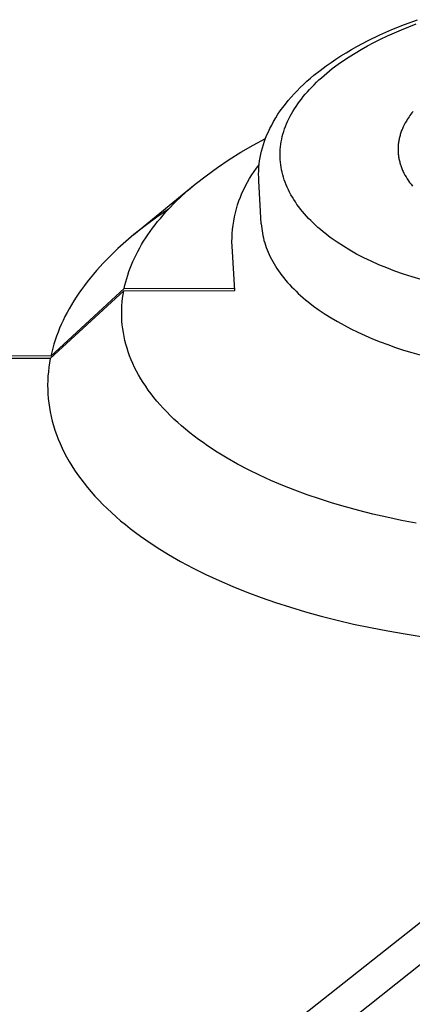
# Model space of a CAD drawing. Header units: millimetres. Extents: x 10636 to 13134, y 8891 to 10552.
# Tile 26 of 34: x 12503 to 12548, y 10045 to 10158. Entities that reach past the tile are written whole.
import ezdxf

# ---------------------------------------------------------------- set-up
doc = ezdxf.new("R2010")
doc.units = ezdxf.units.MM
doc.layers.add('Make2D$Visible$Curvas', color=7, linetype='Continuous')

msp = doc.modelspace()

# ---------------------------------------------------------------- linework, layer by layer
at = {"layer": 'Make2D$Visible$Curvas', "color": 250, "lineweight": -3, "true_color": 0x111111}
for p, q in [((12545.75, 10156.39), (12547.19, 10156.97)), ((12547.19, 10156.97), (12548.68, 10157.52)), ((12547.68, 10156.71), (12548.53, 10157.04)), ((12544.35, 10155.77), (12545.75, 10156.39)), ((12545.22, 10155.66), (12546.02, 10156.02)), ((12546.02, 10156.02), (12546.84, 10156.37)), ((12546.84, 10156.37), (12547.68, 10156.71)), ((12541.73, 10154.45), (12542.36, 10154.79)), ((12542.36, 10154.79), (12543.01, 10155.12)), ((12542.94, 10154.51), (12543.68, 10154.9)), ((12543.01, 10155.12), (12544.35, 10155.77)), ((12543.68, 10154.9), (12544.44, 10155.28)), ((12544.44, 10155.28), (12545.22, 10155.66)), ((12539.9, 10153.37), (12540.5, 10153.74)), ((12540.5, 10153.74), (12541.11, 10154.1)), ((12540.86, 10153.27), (12541.53, 10153.69)), ((12541.11, 10154.1), (12541.73, 10154.45)), ((12541.53, 10153.69), (12542.22, 10154.11)), ((12542.22, 10154.11), (12542.94, 10154.51)), ((12538.21, 10152.24), (12538.76, 10152.62)), ((12538.76, 10152.62), (12539.33, 10153)), ((12538.91, 10151.91), (12539.59, 10152.41)), ((12539.33, 10153), (12539.9, 10153.37)), ((12539.59, 10152.41), (12540.21, 10152.85)), ((12540.21, 10152.85), (12540.86, 10153.27)), ((12536.81, 10151.16), (12537.5, 10151.7)), ((12537.5, 10151.7), (12538.21, 10152.24)), ((12537.97, 10151.13), (12538.27, 10151.39)), ((12538.27, 10151.39), (12538.91, 10151.91)), ((12535.61, 10150.1), (12536, 10150.46)), ((12536, 10150.46), (12536.4, 10150.81)), ((12536.4, 10150.81), (12536.81, 10151.16)), ((12536.82, 10150.07), (12537.09, 10150.34)), ((12537.09, 10150.34), (12537.38, 10150.61)), ((12537.38, 10150.61), (12537.67, 10150.87)), ((12537.67, 10150.87), (12537.97, 10151.13)), ((12534.52, 10149), (12534.87, 10149.37)), ((12534.87, 10149.37), (12535.23, 10149.74)), ((12535.23, 10149.74), (12535.61, 10150.1)), ((12535.81, 10148.98), (12536.05, 10149.26)), ((12536.05, 10149.26), (12536.3, 10149.53)), ((12536.3, 10149.53), (12536.55, 10149.8)), ((12536.55, 10149.8), (12536.82, 10150.07)), ((12533.54, 10147.85), (12533.85, 10148.24)), ((12533.85, 10148.24), (12534.18, 10148.62)), ((12534.18, 10148.62), (12534.52, 10149)), ((12534.95, 10147.86), (12535.15, 10148.15)), ((12535.15, 10148.15), (12535.36, 10148.42)), ((12535.36, 10148.42), (12535.58, 10148.7)), ((12535.58, 10148.7), (12535.81, 10148.98)), ((12532.68, 10146.67), (12532.95, 10147.07)), ((12532.95, 10147.07), (12533.24, 10147.46)), ((12533.24, 10147.46), (12533.54, 10147.85)), ((12534.23, 10146.73), (12534.39, 10147.01)), ((12534.39, 10147.01), (12534.57, 10147.3)), ((12534.57, 10147.3), (12534.75, 10147.58)), ((12534.75, 10147.58), (12534.95, 10147.86)), ((12548.04, 10146.82), (12547.92, 10146.67)), ((12548.16, 10146.98), (12548.04, 10146.82)), ((12531.96, 10145.44), (12532.18, 10145.86)), ((12532.18, 10145.86), (12532.43, 10146.26)), ((12532.43, 10146.26), (12532.68, 10146.67)), ((12533.66, 10145.57), (12533.79, 10145.86)), ((12533.79, 10145.86), (12533.93, 10146.15)), ((12533.93, 10146.15), (12534.07, 10146.44)), ((12534.07, 10146.44), (12534.23, 10146.73)), ((12547.27, 10145.69), (12547.15, 10145.47)), ((12547.4, 10145.9), (12547.27, 10145.69)), ((12547.49, 10146.06), (12547.4, 10145.9)), ((12547.59, 10146.21), (12547.49, 10146.06)), ((12547.7, 10146.37), (12547.59, 10146.21)), ((12547.8, 10146.52), (12547.7, 10146.37)), ((12547.92, 10146.67), (12547.8, 10146.52)), ((12531.42, 10144.31), (12531.58, 10144.67)), ((12531.58, 10144.67), (12531.74, 10145.03)), ((12531.74, 10145.03), (12531.96, 10145.44)), ((12533.25, 10144.41), (12533.34, 10144.7)), ((12533.34, 10144.7), (12533.44, 10144.99)), ((12533.44, 10144.99), (12533.55, 10145.28)), ((12533.55, 10145.28), (12533.66, 10145.57)), ((12546.77, 10144.58), (12546.73, 10144.47)), ((12546.81, 10144.69), (12546.77, 10144.58)), ((12546.85, 10144.8), (12546.81, 10144.69)), ((12546.9, 10144.91), (12546.85, 10144.8)), ((12546.94, 10145.02), (12546.9, 10144.91)), ((12546.99, 10145.13), (12546.94, 10145.02)), ((12547.04, 10145.25), (12546.99, 10145.13)), ((12547.15, 10145.47), (12547.04, 10145.25)), ((12531.01, 10143.21), (12531.14, 10143.57)), ((12531.14, 10143.57), (12531.27, 10143.94)), ((12531.27, 10143.94), (12531.42, 10144.31)), ((12533.01, 10143.24), (12533.05, 10143.53)), ((12533.05, 10143.53), (12533.11, 10143.82)), ((12533.11, 10143.82), (12533.18, 10144.12)), ((12533.18, 10144.12), (12533.25, 10144.41)), ((12546.5, 10143.46), (12546.49, 10143.35)), ((12546.52, 10143.57), (12546.5, 10143.46)), ((12546.54, 10143.68), (12546.52, 10143.57)), ((12546.56, 10143.79), (12546.54, 10143.68)), ((12546.58, 10143.91), (12546.56, 10143.79)), ((12546.61, 10144.02), (12546.58, 10143.91)), ((12546.64, 10144.13), (12546.61, 10144.02)), ((12546.67, 10144.24), (12546.64, 10144.13)), ((12546.7, 10144.36), (12546.67, 10144.24)), ((12546.73, 10144.47), (12546.7, 10144.36)), ((12530.72, 10142.09), (12530.8, 10142.46)), ((12530.8, 10142.46), (12530.9, 10142.84)), ((12530.9, 10142.84), (12531.01, 10143.21)), ((12532.92, 10142.06), (12532.93, 10142.36)), ((12532.93, 10142.36), (12532.94, 10142.65)), ((12532.94, 10142.65), (12532.97, 10142.94)), ((12532.97, 10142.94), (12533.01, 10143.24)), ((12546.45, 10142.78), (12546.44, 10142.67)), ((12546.44, 10142.67), (12546.45, 10142.56)), ((12546.46, 10143.01), (12546.45, 10142.9)), ((12546.45, 10142.9), (12546.45, 10142.78)), ((12546.45, 10142.56), (12546.45, 10142.45)), ((12546.45, 10142.45), (12546.45, 10142.34)), ((12546.45, 10142.34), (12546.46, 10142.22)), ((12546.47, 10143.23), (12546.46, 10143.12)), ((12546.46, 10143.12), (12546.46, 10143.01)), ((12546.49, 10143.35), (12546.47, 10143.23)), ((12530.53, 10140.96), (12530.58, 10141.34)), ((12530.58, 10141.34), (12530.64, 10141.71)), ((12530.64, 10141.71), (12530.72, 10142.09)), ((12532.92, 10141.77), (12532.92, 10142.06)), ((12532.94, 10141.48), (12532.92, 10141.77)), ((12532.96, 10141.19), (12532.94, 10141.48)), ((12533, 10140.89), (12532.96, 10141.19)), ((12546.46, 10142.22), (12546.47, 10142.11)), ((12546.47, 10142.11), (12546.48, 10142)), ((12546.48, 10142), (12546.5, 10141.89)), ((12546.5, 10141.89), (12546.51, 10141.78)), ((12546.51, 10141.78), (12546.53, 10141.66)), ((12546.53, 10141.66), (12546.55, 10141.55)), ((12546.55, 10141.55), (12546.57, 10141.44)), ((12546.57, 10141.44), (12546.6, 10141.33)), ((12546.6, 10141.33), (12546.63, 10141.22)), ((12546.63, 10141.22), (12546.66, 10141.11)), ((12529.68, 10139.72), (12529.95, 10140.12)), ((12529.95, 10140.12), (12530.23, 10140.5)), ((12530.23, 10140.5), (12530.53, 10140.88)), ((12530.46, 10139.82), (12530.47, 10140.2)), ((12530.47, 10140.2), (12530.5, 10140.58)), ((12530.5, 10140.58), (12530.53, 10140.96)), ((12533.04, 10140.6), (12533, 10140.89)), ((12533.09, 10140.31), (12533.04, 10140.6)), ((12533.16, 10140.02), (12533.09, 10140.31)), ((12533.23, 10139.73), (12533.16, 10140.02)), ((12546.66, 10141.11), (12546.69, 10141)), ((12546.69, 10141), (12546.72, 10140.89)), ((12546.72, 10140.89), (12546.76, 10140.78)), ((12546.76, 10140.78), (12546.8, 10140.67)), ((12546.8, 10140.67), (12546.84, 10140.56)), ((12546.84, 10140.56), (12546.88, 10140.45)), ((12546.88, 10140.45), (12546.92, 10140.34)), ((12546.92, 10140.34), (12546.97, 10140.23)), ((12546.97, 10140.23), (12547.02, 10140.12)), ((12547.02, 10140.12), (12547.12, 10139.91)), ((12528.96, 10138.48), (12529.19, 10138.9)), ((12529.19, 10138.9), (12529.43, 10139.32)), ((12529.43, 10139.32), (12529.68, 10139.72)), ((12530.47, 10139.43), (12530.46, 10139.82)), ((12530.48, 10139.05), (12530.47, 10139.43)), ((12530.77, 10134.11), (12530.48, 10139.05)), ((12533.31, 10139.44), (12533.23, 10139.73)), ((12533.41, 10139.16), (12533.31, 10139.44)), ((12533.51, 10138.87), (12533.41, 10139.16)), ((12533.62, 10138.58), (12533.51, 10138.87)), ((12547.12, 10139.91), (12547.24, 10139.69)), ((12547.24, 10139.69), (12547.36, 10139.48)), ((12547.36, 10139.48), (12547.49, 10139.26)), ((12547.49, 10139.26), (12547.63, 10139.05)), ((12547.63, 10139.05), (12547.77, 10138.84)), ((12528.55, 10137.62), (12528.75, 10138.05)), ((12528.75, 10138.05), (12528.96, 10138.48)), ((12533.74, 10138.3), (12533.62, 10138.58)), ((12533.87, 10138.01), (12533.74, 10138.3)), ((12534.02, 10137.73), (12533.87, 10138.01)), ((12534.17, 10137.45), (12534.02, 10137.73)), ((12547.77, 10138.84), (12547.93, 10138.64)), ((12547.93, 10138.64), (12548.09, 10138.43)), ((12528.06, 10136.28), (12528.21, 10136.73)), ((12528.21, 10136.73), (12528.37, 10137.18)), ((12528.37, 10137.18), (12528.55, 10137.62)), ((12534.33, 10137.17), (12534.17, 10137.45)), ((12534.5, 10136.89), (12534.33, 10137.17)), ((12534.68, 10136.62), (12534.5, 10136.89)), ((12534.86, 10136.34), (12534.68, 10136.62)), ((12527.8, 10135.36), (12527.92, 10135.82)), ((12527.92, 10135.82), (12528.06, 10136.28)), ((12535.06, 10136.07), (12534.86, 10136.34)), ((12535.27, 10135.8), (12535.06, 10136.07)), ((12535.49, 10135.53), (12535.27, 10135.8)), ((12535.71, 10135.26), (12535.49, 10135.53)), ((12527.54, 10133.95), (12527.61, 10134.42)), ((12527.61, 10134.42), (12527.7, 10134.89)), ((12527.7, 10134.89), (12527.8, 10135.36)), ((12535.95, 10134.99), (12535.71, 10135.26)), ((12536.19, 10134.73), (12535.95, 10134.99)), ((12536.44, 10134.47), (12536.19, 10134.73)), ((12536.71, 10134.21), (12536.44, 10134.47)), ((12527.44, 10133), (12527.48, 10133.47)), ((12527.48, 10133.47), (12527.54, 10133.95)), ((12530.77, 10134.11), (12530.79, 10133.84)), ((12530.79, 10133.84), (12530.82, 10133.57)), ((12530.82, 10133.57), (12530.86, 10133.3)), ((12530.86, 10133.3), (12530.9, 10133.03)), ((12536.98, 10133.95), (12536.71, 10134.21)), ((12537.26, 10133.7), (12536.98, 10133.95)), ((12537.55, 10133.44), (12537.26, 10133.7)), ((12537.85, 10133.2), (12537.55, 10133.44)), ((12527.41, 10132.04), (12527.42, 10132.52)), ((12527.42, 10132.52), (12527.44, 10133)), ((12530.9, 10133.03), (12530.95, 10132.75)), ((12530.95, 10132.75), (12531.01, 10132.48)), ((12531.01, 10132.48), (12531.08, 10132.21)), ((12531.08, 10132.21), (12531.16, 10131.94)), ((12538.15, 10132.95), (12537.85, 10133.2)), ((12538.47, 10132.7), (12538.15, 10132.95)), ((12538.79, 10132.46), (12538.47, 10132.7)), ((12539.13, 10132.22), (12538.79, 10132.46)), ((12539.47, 10131.99), (12539.13, 10132.22)), ((12527.42, 10131.56), (12527.41, 10132.04)), ((12527.73, 10126.46), (12527.42, 10131.56)), ((12531.16, 10131.94), (12531.24, 10131.67)), ((12531.24, 10131.67), (12531.34, 10131.39)), ((12531.34, 10131.39), (12531.44, 10131.12)), ((12531.44, 10131.12), (12531.55, 10130.85)), ((12540.18, 10131.53), (12539.47, 10131.99)), ((12540.92, 10131.08), (12540.18, 10131.53)), ((12541.7, 10130.64), (12540.92, 10131.08)), ((12531.55, 10130.85), (12531.67, 10130.58)), ((12531.67, 10130.58), (12531.8, 10130.31)), ((12531.8, 10130.31), (12531.93, 10130.04)), ((12531.93, 10130.04), (12532.08, 10129.77)), ((12542.52, 10130.22), (12541.7, 10130.64)), ((12543.36, 10129.81), (12542.52, 10130.22)), ((12532.08, 10129.77), (12532.23, 10129.5)), ((12532.23, 10129.5), (12532.4, 10129.23)), ((12532.4, 10129.23), (12532.57, 10128.97)), ((12532.57, 10128.97), (12532.75, 10128.7)), ((12532.75, 10128.7), (12532.94, 10128.44)), ((12544.24, 10129.42), (12543.36, 10129.81)), ((12545.15, 10129.05), (12544.24, 10129.42)), ((12546.09, 10128.69), (12545.15, 10129.05)), ((12532.94, 10128.44), (12533.13, 10128.17)), ((12533.13, 10128.17), (12533.34, 10127.91)), ((12533.34, 10127.91), (12533.55, 10127.65)), ((12533.55, 10127.65), (12533.77, 10127.39)), ((12547.07, 10128.34), (12546.09, 10128.69)), ((12548.07, 10128.02), (12547.07, 10128.34)), ((12549.11, 10127.71), (12548.07, 10128.02)), ((12533.77, 10127.39), (12534, 10127.14)), ((12534, 10127.14), (12534.24, 10126.88)), ((12534.24, 10126.88), (12534.49, 10126.63)), ((12534.49, 10126.63), (12534.75, 10126.38)), ((12534.75, 10126.38), (12535.01, 10126.13)), ((12535.01, 10126.13), (12535.28, 10125.88)), ((12535.28, 10125.88), (12535.56, 10125.63)), ((12535.56, 10125.63), (12535.85, 10125.39)), ((12535.85, 10125.39), (12536.15, 10125.15)), ((12536.15, 10125.15), (12536.76, 10124.67)), ((12536.76, 10124.67), (12537.4, 10124.21)), ((12537.4, 10124.21), (12538.08, 10123.76)), ((12538.08, 10123.76), (12538.78, 10123.32)), ((12538.78, 10123.32), (12539.51, 10122.89)), ((12539.51, 10122.89), (12540.26, 10122.47)), ((12540.26, 10122.47), (12541.04, 10122.06)), ((12541.04, 10122.06), (12541.84, 10121.67)), ((12541.84, 10121.67), (12542.67, 10121.3)), ((12542.67, 10121.3), (12543.52, 10120.93)), ((12543.52, 10120.93), (12544.38, 10120.58)), ((12544.38, 10120.58), (12545.27, 10120.25)), ((12545.27, 10120.25), (12546.17, 10119.93)), ((12546.17, 10119.93), (12547.08, 10119.63)), ((12547.08, 10119.63), (12548.01, 10119.34)), ((12548.01, 10119.34), (12549.1, 10119.03))]:
    msp.add_line(p, q, dxfattribs=at)
at = {"layer": 'Make2D$Visible$Curvas', "color": 29, "lineweight": -3, "true_color": 0x4d342b}
for p, q in [((12533.54, 10147.85), (12533.54, 10147.85)), ((12529.83, 10143.12), (12531.25, 10143.88)), ((12527.08, 10141.47), (12528.44, 10142.32)), ((12528.44, 10142.32), (12529.83, 10143.12)), ((12525.76, 10140.57), (12527.08, 10141.47)), ((12524.46, 10139.63), (12525.76, 10140.57)), ((12523.19, 10138.64), (12524.46, 10139.63)), ((12516.17, 10132.87), (12523.19, 10138.64)), ((12521.61, 10137.26), (12522.38, 10137.96)), ((12522.38, 10137.96), (12523.19, 10138.64)), ((12520.87, 10136.55), (12521.61, 10137.26)), ((12520.13, 10135.78), (12518.78, 10134.86)), ((12519.51, 10135.1), (12519.84, 10135.47)), ((12519.84, 10135.47), (12520.17, 10135.83)), ((12520.17, 10135.83), (12520.87, 10136.55)), ((12518.78, 10134.86), (12517.46, 10133.88)), ((12518.6, 10133.99), (12518.89, 10134.36)), ((12518.89, 10134.36), (12519.2, 10134.73)), ((12519.2, 10134.73), (12519.51, 10135.1)), ((12517.46, 10133.88), (12516.17, 10132.87)), ((12517.78, 10132.86), (12518.04, 10133.24)), ((12518.04, 10133.24), (12518.31, 10133.62)), ((12518.31, 10133.62), (12518.6, 10133.99)), ((12516.17, 10132.87), (12515.23, 10132.07)), ((12517.05, 10131.72), (12517.28, 10132.1)), ((12517.28, 10132.1), (12517.52, 10132.48)), ((12517.52, 10132.48), (12517.78, 10132.86)), ((12514.33, 10131.26), (12513.47, 10130.44)), ((12515.23, 10132.07), (12514.33, 10131.26)), ((12516.42, 10130.56), (12516.62, 10130.95)), ((12516.62, 10130.95), (12516.83, 10131.34)), ((12516.83, 10131.34), (12517.05, 10131.72)), ((12513.47, 10130.44), (12512.66, 10129.6)), ((12516.06, 10129.79), (12516.24, 10130.18)), ((12516.24, 10130.18), (12516.42, 10130.56)), ((12511.89, 10128.75), (12511.52, 10128.32)), ((12512.27, 10129.18), (12511.89, 10128.75)), ((12512.66, 10129.6), (12512.27, 10129.18)), ((12515.6, 10128.62), (12515.74, 10129.01)), ((12515.74, 10129.01), (12515.89, 10129.4)), ((12515.89, 10129.4), (12516.06, 10129.79)), ((12511.17, 10127.89), (12510.82, 10127.46)), ((12511.52, 10128.32), (12511.17, 10127.89)), ((12515.24, 10127.46), (12515.35, 10127.85)), ((12515.35, 10127.85), (12515.47, 10128.23)), ((12515.47, 10128.23), (12515.6, 10128.62)), ((12515.01, 10126.43), (12506.59, 10118.65)), ((12506.65, 10118.94), (12515.05, 10126.68)), ((12510.17, 10126.59), (12509.86, 10126.15)), ((12510.49, 10127.02), (12510.17, 10126.59)), ((12510.82, 10127.46), (12510.49, 10127.02)), ((12514.93, 10126), (12515.01, 10126.43)), ((12515.01, 10126.43), (12527.73, 10126.46)), ((12515.05, 10126.68), (12515.14, 10127.07)), ((12527.72, 10126.65), (12515.05, 10126.68)), ((12515.14, 10127.07), (12515.24, 10127.46)), ((12509.57, 10125.7), (12509.28, 10125.26)), ((12509.86, 10126.15), (12509.57, 10125.7)), ((12514.82, 10125.14), (12514.87, 10125.57)), ((12514.87, 10125.57), (12514.93, 10126)), ((12508.75, 10124.37), (12508.51, 10123.92)), ((12509.01, 10124.82), (12508.75, 10124.37)), ((12509.28, 10125.26), (12509.01, 10124.82)), ((12514.77, 10124.26), (12514.79, 10124.7)), ((12514.77, 10123.83), (12514.77, 10124.26)), ((12514.79, 10124.7), (12514.82, 10125.14)), ((12508.27, 10123.47), (12508.05, 10123.02)), ((12508.51, 10123.92), (12508.27, 10123.47)), ((12514.77, 10123.39), (12514.77, 10123.83)), ((12514.8, 10122.95), (12514.77, 10123.39)), ((12507.65, 10122.12), (12507.47, 10121.66)), ((12507.85, 10122.57), (12507.65, 10122.12)), ((12508.05, 10123.02), (12507.85, 10122.57)), ((12514.84, 10122.51), (12514.8, 10122.95)), ((12514.89, 10122.06), (12514.84, 10122.51)), ((12514.96, 10121.62), (12514.89, 10122.06)), ((12507.3, 10121.21), (12507.14, 10120.76)), ((12507.47, 10121.66), (12507.3, 10121.21)), ((12515.04, 10121.18), (12514.96, 10121.62)), ((12515.14, 10120.73), (12515.04, 10121.18)), ((12506.87, 10119.85), (12506.75, 10119.39)), ((12507, 10120.3), (12506.87, 10119.85)), ((12507.14, 10120.76), (12507, 10120.3)), ((12515.25, 10120.29), (12515.14, 10120.73)), ((12515.38, 10119.85), (12515.25, 10120.29)), ((12515.52, 10119.41), (12515.38, 10119.85)), ((12506.59, 10118.65), (12496.8, 10118.63)), ((12506.65, 10118.94), (12496.87, 10118.96)), ((12506.59, 10118.65), (12506.5, 10118.15)), ((12506.75, 10119.39), (12506.65, 10118.94)), ((12515.68, 10118.96), (12515.52, 10119.41)), ((12515.86, 10118.52), (12515.68, 10118.96)), ((12506.43, 10117.65), (12506.37, 10117.14)), ((12506.5, 10118.15), (12506.43, 10117.65)), ((12516.05, 10118.08), (12515.86, 10118.52)), ((12516.25, 10117.64), (12516.05, 10118.08)), ((12516.47, 10117.2), (12516.25, 10117.64)), ((12506.32, 10116.63), (12506.3, 10116.12)), ((12506.37, 10117.14), (12506.32, 10116.63)), ((12516.71, 10116.77), (12516.47, 10117.2)), ((12516.96, 10116.33), (12516.71, 10116.77)), ((12517.23, 10115.9), (12516.96, 10116.33)), ((12506.3, 10116.12), (12506.28, 10115.61)), ((12506.28, 10115.61), (12506.29, 10115.1)), ((12517.52, 10115.47), (12517.23, 10115.9)), ((12517.82, 10115.04), (12517.52, 10115.47)), ((12506.29, 10115.1), (12506.31, 10114.59)), ((12506.31, 10114.59), (12506.35, 10114.07)), ((12506.35, 10114.07), (12506.41, 10113.55)), ((12518.13, 10114.61), (12517.82, 10115.04)), ((12518.46, 10114.19), (12518.13, 10114.61)), ((12518.81, 10113.77), (12518.46, 10114.19)), ((12506.41, 10113.55), (12506.48, 10113.04)), ((12506.48, 10113.04), (12506.57, 10112.52)), ((12519.17, 10113.35), (12518.81, 10113.77)), ((12519.54, 10112.94), (12519.17, 10113.35)), ((12519.93, 10112.52), (12519.54, 10112.94)), ((12506.57, 10112.52), (12506.68, 10112)), ((12506.68, 10112), (12506.81, 10111.48)), ((12520.34, 10112.12), (12519.93, 10112.52)), ((12520.76, 10111.71), (12520.34, 10112.12)), ((12506.81, 10111.48), (12506.95, 10110.97)), ((12506.95, 10110.97), (12507.11, 10110.45)), ((12521.19, 10111.31), (12520.76, 10111.71)), ((12521.64, 10110.92), (12521.19, 10111.31)), ((12522.1, 10110.53), (12521.64, 10110.92)), ((12507.11, 10110.45), (12507.29, 10109.93)), ((12507.29, 10109.93), (12507.49, 10109.41)), ((12522.58, 10110.14), (12522.1, 10110.53)), ((12523.07, 10109.76), (12522.58, 10110.14)), ((12523.57, 10109.38), (12523.07, 10109.76)), ((12507.49, 10109.41), (12507.7, 10108.9)), ((12507.7, 10108.9), (12507.94, 10108.38)), ((12507.94, 10108.38), (12508.19, 10107.87)), ((12524.09, 10109.01), (12523.57, 10109.38)), ((12524.62, 10108.64), (12524.09, 10109.01)), ((12525.72, 10107.92), (12524.62, 10108.64)), ((12508.19, 10107.87), (12508.46, 10107.36)), ((12508.46, 10107.36), (12508.75, 10106.85)), ((12526.86, 10107.22), (12525.72, 10107.92)), ((12508.75, 10106.85), (12509.06, 10106.34)), ((12509.06, 10106.34), (12509.38, 10105.84)), ((12528.05, 10106.55), (12526.86, 10107.22)), ((12529.29, 10105.9), (12528.05, 10106.55)), ((12509.38, 10105.84), (12509.72, 10105.34)), ((12509.72, 10105.34), (12510.08, 10104.84)), ((12530.56, 10105.27), (12529.29, 10105.9)), ((12531.88, 10104.67), (12530.56, 10105.27)), ((12510.08, 10104.84), (12510.46, 10104.34)), ((12510.46, 10104.34), (12510.86, 10103.85)), ((12510.86, 10103.85), (12511.27, 10103.36)), ((12533.23, 10104.1), (12531.88, 10104.67)), ((12534.61, 10103.55), (12533.23, 10104.1)), ((12511.27, 10103.36), (12511.7, 10102.87)), ((12511.7, 10102.87), (12512.15, 10102.39)), ((12536.02, 10103.03), (12534.61, 10103.55)), ((12537.46, 10102.54), (12536.02, 10103.03)), ((12512.15, 10102.39), (12512.62, 10101.91)), ((12512.62, 10101.91), (12513.1, 10101.44)), ((12538.92, 10102.07), (12537.46, 10102.54)), ((12540.42, 10101.63), (12538.92, 10102.07)), ((12541.96, 10101.21), (12540.42, 10101.63)), ((12513.1, 10101.44), (12513.6, 10100.97)), ((12513.6, 10100.97), (12514.12, 10100.51)), ((12514.12, 10100.51), (12514.65, 10100.05)), ((12543.55, 10100.81), (12541.96, 10101.21)), ((12545.17, 10100.44), (12543.55, 10100.81)), ((12514.65, 10100.05), (12515.2, 10099.6)), ((12515.2, 10099.6), (12515.76, 10099.15)), ((12546.83, 10100.09), (12545.17, 10100.44)), ((12548.53, 10099.77), (12546.83, 10100.09)), ((12515.76, 10099.15), (12516.34, 10098.7)), ((12516.34, 10098.7), (12516.94, 10098.27)), ((12516.94, 10098.27), (12517.55, 10097.84)), ((12517.55, 10097.84), (12518.82, 10096.99)), ((12518.82, 10096.99), (12520.14, 10096.17)), ((12520.14, 10096.17), (12521.52, 10095.38)), ((12521.52, 10095.38), (12522.95, 10094.62)), ((12522.95, 10094.62), (12524.42, 10093.88)), ((12524.42, 10093.88), (12525.94, 10093.18)), ((12525.94, 10093.18), (12527.5, 10092.5)), ((12527.5, 10092.5), (12529.11, 10091.86)), ((12529.11, 10091.86), (12530.74, 10091.25)), ((12530.74, 10091.25), (12532.41, 10090.66)), ((12532.41, 10090.66), (12534.11, 10090.12)), ((12534.11, 10090.12), (12535.84, 10089.6)), ((12535.84, 10089.6), (12537.63, 10089.1)), ((12537.63, 10089.1), (12539.47, 10088.63)), ((12539.47, 10088.63), (12541.35, 10088.19)), ((12541.35, 10088.19), (12543.28, 10087.78)), ((12543.28, 10087.78), (12545.26, 10087.4)), ((12545.26, 10087.4), (12547.27, 10087.06)), ((12547.27, 10087.06), (12549.32, 10086.74)), ((12560.87, 10063.36), (12213.51, 9788.52)), ((12561.27, 10058.87), (12214.55, 9783.26))]:
    msp.add_line(p, q, dxfattribs=at)

doc.saveas('drawing.dxf')
